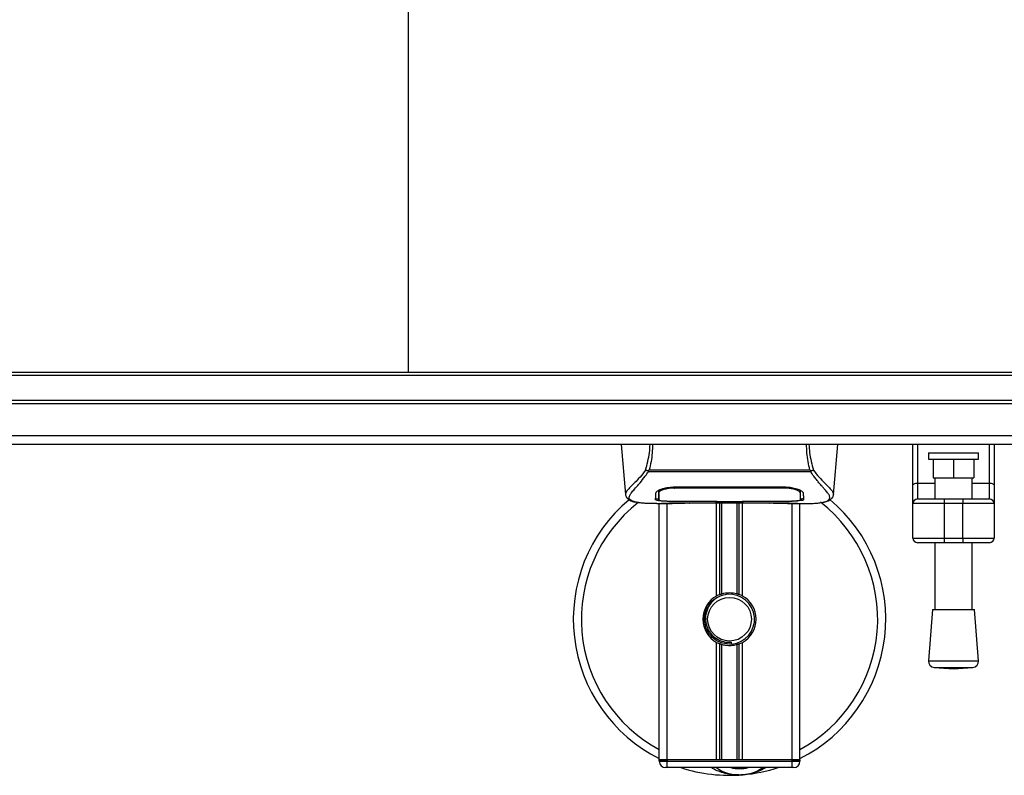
# Model space of a CAD drawing. Header units: millimetres. Extents: x 0 to 420, y 0 to 297.
# Tile 6 of 79: x 138 to 153, y 115 to 128. Entities that reach past the tile are written whole.
import ezdxf

# ---------------------------------------------------------------- set-up
doc = ezdxf.new("R2010")
doc.units = ezdxf.units.MM

msp = doc.modelspace()

# ---------------------------------------------------------------- linework, layer by layer
at = {"color": 7, "linetype": 'Continuous', "lineweight": 25}
for p, q in [((143.96152, 133.20285), (143.96152, 121.90285)), ((164.82652, 121.90285), (136.47652, 121.90285)), ((164.82652, 121.85285), (136.47652, 121.85285)), ((164.82652, 121.45285), (136.47652, 121.45285)), ((164.82652, 121.40285), (136.47652, 121.40285)), ((164.82652, 120.88978), (136.47652, 120.88978)), ((164.82652, 120.75285), (136.47652, 120.75285)), ((147.36683, 120.75285), (147.4371, 119.94968)), ((150.76594, 119.94968), (150.83621, 120.75285)), ((152.03547, 120.09068), (152.03547, 120.75285)), ((152.03547, 120.09068), (152.03547, 120.75285)), ((152.11047, 120.75285), (152.11047, 120.1337)), ((152.11047, 120.75285), (152.11047, 120.1337)), ((153.26047, 120.1337), (153.26047, 120.75285)), ((153.26047, 120.1337), (153.26047, 120.75285)), ((153.33547, 120.75285), (153.33547, 120.09068)), ((153.33547, 120.75285), (153.33547, 120.09068)), ((152.28547, 120.61733), (152.28547, 120.51733)), ((152.28547, 120.61733), (152.28547, 120.51733)), ((152.28547, 120.61733), (153.08547, 120.61733)), ((152.28547, 120.61733), (153.08547, 120.61733)), ((153.08547, 120.51733), (153.08547, 120.61733)), ((153.08547, 120.51733), (153.08547, 120.61733)), ((152.28547, 120.51733), (153.08547, 120.51733)), ((152.28547, 120.51733), (153.08547, 120.51733)), ((152.36047, 120.51733), (152.36047, 120.21733)), ((152.36047, 120.51733), (152.36047, 120.21733)), ((152.68547, 120.51733), (152.68547, 120.21733)), ((152.68547, 120.51733), (152.68547, 120.21733)), ((153.01047, 120.51733), (153.01047, 120.21733)), ((153.01047, 120.51733), (153.01047, 120.21733)), ((147.80264, 120.3145), (147.79792, 120.32726)), ((150.39976, 120.3145), (147.80264, 120.3145)), ((147.81581, 120.34251), (150.38729, 120.34251)), ((150.40526, 120.32745), (150.39976, 120.3145)), ((152.36047, 120.21733), (152.68547, 120.21733)), ((152.36047, 120.21733), (152.68547, 120.21733)), ((152.38547, 120.21733), (152.38547, 119.87785)), ((152.38547, 120.21733), (152.38547, 119.87785)), ((152.68547, 120.21733), (153.01047, 120.21733)), ((152.68547, 120.21733), (153.01047, 120.21733)), ((152.98547, 119.87785), (152.98547, 120.21733)), ((152.98547, 119.87785), (152.98547, 120.21733)), ((148.22036, 120.07126), (148.22084, 120.0522)), ((148.22652, 120.07148), (149.97652, 120.07148)), ((149.98221, 120.0522), (149.98268, 120.07106)), ((152.03547, 119.80285), (152.03547, 120.09068)), ((152.03547, 119.80285), (152.03547, 120.09068)), ((152.11047, 120.1337), (152.11047, 119.87785)), ((152.11047, 120.1337), (152.11047, 119.87785)), ((152.11047, 120.1337), (152.38547, 120.1337)), ((152.11047, 120.1337), (152.38547, 120.1337)), ((152.98547, 120.1337), (153.26047, 120.1337)), ((152.98547, 120.1337), (153.26047, 120.1337)), ((153.26047, 119.87785), (153.26047, 120.1337)), ((153.26047, 119.87785), (153.26047, 120.1337)), ((153.33547, 120.09068), (153.33547, 119.80285)), ((153.33547, 120.09068), (153.33547, 119.80285)), ((147.43699, 119.95164), (147.43798, 119.94975)), ((147.96736, 119.98666), (147.96759, 119.95103)), ((147.96758, 119.95103), (147.96809, 119.86608)), ((147.96999, 119.9744), (147.96915, 120.00844)), ((148.22715, 120.05222), (148.22698, 120.05222)), ((150.23545, 119.94948), (150.2355, 119.95606)), ((150.76605, 119.95164), (150.76507, 119.94975)), ((147.94042, 119.80285), (148.16961, 119.80285)), ((147.97652, 115.70285), (147.97652, 119.80285)), ((148.02706, 119.80597), (148.03643, 119.80696)), ((148.10152, 115.70285), (148.10152, 119.80285)), ((148.22652, 119.84266), (148.22652, 119.83869)), ((148.87652, 119.83869), (148.22652, 119.83869)), ((148.35127, 119.81639), (149.85177, 119.81639)), ((148.35131, 119.81642), (149.85174, 119.81642)), ((148.87652, 119.83869), (148.87652, 119.84274)), ((148.87652, 119.8296), (148.87652, 119.83869)), ((149.32652, 119.8296), (148.87652, 119.8296)), ((148.89402, 118.32375), (148.89402, 119.81639)), ((148.90156, 119.84275), (148.90156, 119.83321)), ((148.90156, 119.83321), (148.90156, 119.84275)), ((148.90156, 119.83321), (149.30156, 119.83321)), ((148.94822, 118.34924), (148.94822, 119.81639)), ((148.97693, 118.35917), (148.97693, 119.81639)), ((149.22612, 118.35917), (149.22612, 119.81639)), ((149.25482, 118.34924), (149.25482, 119.81639)), ((149.30156, 119.84275), (149.98477, 119.84266)), ((149.30156, 119.84275), (149.30156, 119.83321)), ((149.30902, 118.32375), (149.30902, 119.81639)), ((149.32652, 119.83869), (149.32652, 119.84274)), ((149.32652, 119.8296), (149.32652, 119.83869)), ((149.97652, 119.83869), (149.32652, 119.83869)), ((149.97652, 119.84266), (149.97652, 119.83869)), ((150.02903, 119.80285), (150.26246, 119.80285)), ((150.10152, 115.70285), (150.10152, 119.80285)), ((150.22652, 115.70285), (150.22652, 119.80285)), ((152.03547, 119.25285), (152.03547, 119.80285)), ((152.53547, 119.80285), (152.03547, 119.80285)), ((152.53547, 119.80285), (152.03547, 119.80285)), ((152.03547, 119.25285), (152.03547, 119.80285)), ((152.11047, 119.87785), (152.53547, 119.87785)), ((152.11047, 119.87785), (152.53547, 119.87785)), ((152.53547, 119.87785), (152.53547, 119.80285)), ((152.53547, 119.87785), (152.83547, 119.87785)), ((152.53547, 119.87785), (152.53547, 119.80285)), ((152.53547, 119.87785), (152.83547, 119.87785)), ((152.53547, 119.80285), (152.53547, 119.25285)), ((152.83547, 119.80285), (152.53547, 119.80285)), ((152.53547, 119.80285), (152.53547, 119.25285)), ((152.83547, 119.80285), (152.53547, 119.80285)), ((152.83547, 119.87785), (152.83547, 119.80285)), ((152.83547, 119.87785), (153.26047, 119.87785)), ((152.83547, 119.87785), (153.26047, 119.87785)), ((152.83547, 119.87785), (152.83547, 119.80285)), ((153.33547, 119.80285), (152.83547, 119.80285)), ((152.83547, 119.25285), (152.83547, 119.80285)), ((153.33547, 119.80285), (152.83547, 119.80285)), ((152.83547, 119.25285), (152.83547, 119.80285)), ((153.33547, 119.80285), (153.33547, 119.25285)), ((153.33547, 119.80285), (153.33547, 119.25285)), ((152.03547, 119.25285), (152.53547, 119.25285)), ((152.03547, 119.25285), (152.53547, 119.25285)), ((152.53547, 119.17785), (152.11047, 119.17785)), ((152.53547, 119.17785), (152.11047, 119.17785)), ((152.38547, 119.17785), (152.38547, 118.10645)), ((152.38547, 119.17785), (152.38547, 118.10645)), ((152.53547, 119.25285), (152.83547, 119.25285)), ((152.53547, 119.25285), (152.53547, 119.17785)), ((152.53547, 119.25285), (152.83547, 119.25285)), ((152.53547, 119.25285), (152.53547, 119.17785)), ((152.83547, 119.17785), (152.53547, 119.17785)), ((152.83547, 119.17785), (152.53547, 119.17785)), ((152.83547, 119.25285), (153.33547, 119.25285)), ((152.83547, 119.25285), (152.83547, 119.17785)), ((152.83547, 119.25285), (153.33547, 119.25285)), ((152.83547, 119.25285), (152.83547, 119.17785)), ((153.26047, 119.17785), (152.83547, 119.17785)), ((153.26047, 119.17785), (152.83547, 119.17785)), ((152.98547, 118.10645), (152.98547, 119.17785)), ((152.98547, 118.10645), (152.98547, 119.17785)), ((152.34797, 118.10645), (152.28547, 117.28726)), ((152.34797, 118.10645), (152.28547, 117.28726)), ((152.34797, 118.10645), (153.02297, 118.10645)), ((152.34797, 118.10645), (153.02297, 118.10645)), ((153.08547, 117.28726), (153.02297, 118.10645)), ((153.08547, 117.28726), (153.02297, 118.10645)), ((148.89402, 115.70285), (148.89402, 117.58195)), ((148.94822, 115.70285), (148.94822, 117.55646)), ((148.97693, 115.70285), (148.97693, 117.54652)), ((149.13621, 117.55435), (149.13346, 117.58593)), ((149.22612, 115.70285), (149.22612, 117.54652)), ((149.25482, 115.70285), (149.25482, 117.55646)), ((149.30902, 115.70285), (149.30902, 117.58195)), ((152.28547, 117.28726), (153.08547, 117.28726)), ((152.28547, 117.28726), (153.08547, 117.28726)), ((152.37758, 117.17994), (152.68547, 117.15645)), ((152.37758, 117.17994), (152.68547, 117.15645)), ((152.37758, 117.17994), (152.99337, 117.17994)), ((152.37758, 117.17994), (152.99337, 117.17994)), ((152.68547, 117.15645), (152.99337, 117.17994)), ((152.68547, 117.15645), (152.99337, 117.17994)), ((148.10152, 115.70285), (147.97652, 115.70285)), ((147.97652, 115.67785), (147.97652, 115.70285)), ((147.97652, 115.70285), (148.10152, 115.70285)), ((147.97652, 115.67785), (148.10152, 115.67785)), ((148.89402, 115.70285), (148.10152, 115.70285)), ((148.10152, 115.70285), (148.10152, 115.67785)), ((150.10152, 115.70285), (148.10152, 115.70285)), ((148.10152, 115.57785), (148.10152, 115.67785)), ((148.10152, 115.67785), (150.10152, 115.67785)), ((150.10152, 115.70285), (149.30902, 115.70285)), ((150.22652, 115.70285), (150.10152, 115.70285)), ((150.10152, 115.67785), (150.10152, 115.70285)), ((150.10152, 115.70285), (150.22652, 115.70285)), ((150.10152, 115.67785), (150.22652, 115.67785)), ((150.10152, 115.57785), (150.10152, 115.67785)), ((150.22652, 115.70285), (150.22652, 115.67785)), ((148.10152, 115.57785), (148.07652, 115.57785)), ((150.10152, 115.57785), (148.10152, 115.57785)), ((150.12652, 115.57785), (150.10152, 115.57785))]:
    msp.add_line(p, q, dxfattribs=at)
at = {"color": 7, "linetype": 'Continuous', "lineweight": 25, "flags": 128}
for points in [[(152.03547, 120.09068), (152.03692, 120.09908), (152.04118, 120.10715), (152.04811, 120.11458), (152.05744, 120.1211), (152.06881, 120.12645), (152.08177, 120.13043), (152.09584, 120.13288), (152.11047, 120.1337)], [(152.03547, 120.09068), (152.03692, 120.09908), (152.04118, 120.10715), (152.04811, 120.11458), (152.05744, 120.1211), (152.06881, 120.12645), (152.08177, 120.13043), (152.09584, 120.13288), (152.11047, 120.1337)], [(153.26047, 120.1337), (153.27511, 120.13288), (153.28918, 120.13043), (153.30214, 120.12645), (153.31351, 120.1211), (153.32283, 120.11458), (153.32976, 120.10715), (153.33403, 120.09908), (153.33547, 120.09068)], [(153.26047, 120.1337), (153.27511, 120.13288), (153.28918, 120.13043), (153.30214, 120.12645), (153.31351, 120.1211), (153.32283, 120.11458), (153.32976, 120.10715), (153.33403, 120.09908), (153.33547, 120.09068)], [(148.22084, 120.0522), (148.22653, 120.05221), (148.22698, 120.05222)], [(148.21827, 119.84266), (148.54888, 119.84271), (148.90156, 119.84275)]]:
    msp.add_lwpolyline(points, dxfattribs=at)
at = {"color": 7, "linetype": 'Continuous', "lineweight": 25}
msp.add_circle((149.10152, 117.95285), 0.35, dxfattribs=at)
for centre, radius, start, end in [((149.10152, 117.95285), 2.5, 130.046839, 243.256316), ((149.10152, 117.95285), 2.37112, 128.047069, 241.675912), ((149.10152, 117.95285), 2.5, 296.743684, 49.984768), ((149.10152, 117.95285), 2.37112, 298.324088, 52.137337), ((152.11047, 119.80285), 0.075, 90, 180), ((152.11047, 119.80285), 0.075, 90, 180), ((153.26047, 119.80285), 0.075, 0, 90), ((153.26047, 119.80285), 0.075, 0, 90), ((152.11047, 119.25285), 0.075, 180, 270), ((152.11047, 119.25285), 0.075, 180, 270), ((153.26047, 119.25285), 0.075, 270, 0), ((153.26047, 119.25285), 0.075, 270, 0), ((149.10152, 117.95285), 0.425, 111.143405, 119.224658), ((149.10152, 117.95285), 0.4, 274.974241, 94.974241), ((149.10152, 117.95285), 0.425, 60.775342, 68.856595), ((149.10152, 117.95285), 0.425, 119.224658, 240.775342), ((149.10152, 117.95285), 0.425, 299.224658, 60.775342), ((149.10152, 117.95285), 0.425, 240.775342, 248.856595), ((149.10152, 117.95285), 0.425, 291.143405, 299.224658), ((152.38518, 117.27965), 0.1, 175.637086, 265.637086), ((152.38518, 117.27965), 0.1, 175.637086, 265.637086), ((152.98576, 117.27965), 0.1, 274.362914, 4.362914), ((152.98576, 117.27965), 0.1, 274.362914, 4.362914), ((148.07652, 115.67785), 0.1, 180, 270), ((150.12652, 115.67785), 0.1, 270, 0), ((149.10152, 117.95285), 2.5, 251.805128, 274.974241), ((149.26193, 116.10982), 0.65, 234.926098, 305.073902), ((149.26193, 116.10982), 0.55, 255.287788, 284.712212), ((149.10152, 117.95285), 2.5, 274.974241, 288.194872)]:
    msp.add_arc(centre, radius, start, end, dxfattribs=at)
for points, knots in [([(147.75882, 120.3404), (147.77117, 120.38553), (147.79599, 120.47617), (147.82221, 120.61465), (147.82785, 120.70915), (147.83045, 120.75285)], [0, 0, 0, 0, 0.34778211, 0.69842225, 1, 1, 1, 1]), ([(147.86946, 120.75285), (147.86833, 120.70748), (147.866, 120.61309), (147.84734, 120.47501), (147.82627, 120.38646), (147.81581, 120.34251)], [0, 0, 0, 0, 0.31788421, 0.66145049, 1, 1, 1, 1]), ([(150.38729, 120.34252), (150.37705, 120.3868), (150.35662, 120.47519), (150.33786, 120.61318), (150.3352, 120.70722), (150.3339, 120.75285)], [0, 0, 0, 0, 0.34077829, 0.68012784, 1, 1, 1, 1]), ([(150.37233, 120.75285), (150.37486, 120.70887), (150.38028, 120.61453), (150.40649, 120.47591), (150.43161, 120.38569), (150.44422, 120.34041)], [0, 0, 0, 0, 0.30321642, 0.65032187, 1, 1, 1, 1]), ([(147.75877, 120.34047), (147.74383, 120.32062), (147.69859, 120.26052), (147.62405, 120.17777), (147.54626, 120.09923), (147.48692, 120.04064), (147.44446, 119.98936), (147.4397, 119.96535), (147.43699, 119.95164)], [0, 0, 0, 0, 0.084230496, 0.255073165, 0.426715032, 0.59795609, 0.770598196, 1, 1, 1, 1]), ([(147.61335, 119.82468), (147.60869, 119.82566), (147.5988, 119.82774), (147.58473, 119.83131), (147.57123, 119.83524), (147.54882, 119.84286), (147.52257, 119.85561), (147.50017, 119.87779), (147.49407, 119.90596), (147.50621, 119.94272), (147.54001, 119.99002), (147.59461, 120.05166), (147.6686, 120.13426), (147.73351, 120.21515), (147.7786, 120.27823), (147.7948, 120.30268), (147.80264, 120.3145)], [0, 0, 0, 0, 0.02969414, 0.06305591, 0.09492768, 0.12531521, 0.23205808, 0.32960303, 0.43327649, 0.53202469, 0.63076786, 0.73507022, 0.83793216, 0.94137578, 0.97165063, 1, 1, 1, 1]), ([(147.79783, 120.32727), (147.79753, 120.3273), (147.79221, 120.32786), (147.78212, 120.3299), (147.76894, 120.33465), (147.76217, 120.33849), (147.75882, 120.3404)], [0, 0, 0, 0, 0.0200108, 0.34699568, 0.67667396, 1, 1, 1, 1]), ([(147.79774, 120.32741), (147.80351, 120.33237), (147.80938, 120.33743), (147.81569, 120.34242), (147.81581, 120.34251)], [0, 0, 0, 0, 0.98124308, 1, 1, 1, 1]), ([(150.38729, 120.34252), (150.38741, 120.34243), (150.39395, 120.33774), (150.39966, 120.33255), (150.40526, 120.32745)], [0, 0, 0, 0, 0.01890165, 1, 1, 1, 1]), ([(150.58604, 119.82413), (150.59583, 119.82614), (150.61675, 119.83043), (150.65426, 119.84216), (150.69139, 119.86157), (150.71108, 119.89497), (150.70199, 119.93158), (150.68038, 119.9658), (150.6611, 119.99096), (150.63625, 120.02037), (150.60688, 120.05335), (150.5722, 120.09189), (150.5338, 120.13617), (150.49206, 120.18768), (150.44692, 120.24569), (150.41625, 120.29044), (150.39976, 120.3145)], [0, 0, 0, 0, 0.06157012, 0.13151171, 0.27071941, 0.40337504, 0.53510625, 0.58328098, 0.63315897, 0.68442904, 0.73675836, 0.78384784, 0.83893216, 0.89157329, 0.94168727, 1, 1, 1, 1]), ([(150.44422, 120.34041), (150.44087, 120.33851), (150.4341, 120.33466), (150.42092, 120.32991), (150.41085, 120.32787), (150.40554, 120.32731), (150.40525, 120.32728)], [0, 0, 0, 0, 0.323614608, 0.653590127, 0.980869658, 1, 1, 1, 1]), ([(150.44426, 120.34048), (150.45921, 120.32063), (150.50445, 120.26052), (150.579, 120.17777), (150.65678, 120.09923), (150.71613, 120.04064), (150.75859, 119.98936), (150.76334, 119.96535), (150.76605, 119.95164)], [0, 0, 0, 0, 0.08424716, 0.25508672, 0.42672547, 0.59796341, 0.77060237, 1, 1, 1, 1]), ([(147.92152, 119.97029), (147.9254, 119.97985), (147.93314, 119.99898), (147.98971, 120.03002), (148.07202, 120.05639), (148.15726, 120.06996), (148.20963, 120.07111), (148.22652, 120.07148)], [0, 0, 0, 0, 0.2254673, 0.45085364, 0.67736923, 0.89591171, 1, 1, 1, 1]), ([(149.97652, 120.07148), (150.00898, 120.07014), (150.07384, 120.06745), (150.16123, 120.0479), (150.231, 120.02173), (150.27387, 119.99403), (150.27919, 119.97752), (150.28152, 119.97029)], [0, 0, 0, 0, 0.1991311, 0.39793157, 0.60588955, 0.82737965, 1, 1, 1, 1]), ([(147.43713, 119.94941), (147.43833, 119.94202), (147.4404, 119.92923), (147.44612, 119.91575), (147.45164, 119.90581), (147.45328, 119.90305), (147.45459, 119.90094), (147.45523, 119.89995), (147.45567, 119.89927), (147.45609, 119.89865), (147.45667, 119.89781), (147.45852, 119.89525), (147.45925, 119.89468), (147.46092, 119.89326), (147.46212, 119.89236), (147.46325, 119.89144), (147.46373, 119.89104), (147.46414, 119.8907), (147.46444, 119.89044), (147.46475, 119.89017), (147.4652, 119.88977), (147.46596, 119.88909), (147.46694, 119.88818), (147.46928, 119.88594), (147.47262, 119.88258), (147.47783, 119.8775), (147.48505, 119.8711), (147.49541, 119.86332), (147.5102, 119.85445), (147.53454, 119.84341), (147.56247, 119.8338), (147.58644, 119.82922), (147.59473, 119.82764)], [0, 0, 0, 0, 0.10895151, 0.18836403, 0.20015725, 0.20797863, 0.21045693, 0.21142904, 0.21231706, 0.21323322, 0.21428764, 0.21709508, 0.23718398, 0.24934952, 0.25616294, 0.25744907, 0.25846748, 0.25891857, 0.25936812, 0.25985246, 0.2604052, 0.2618126, 0.26492315, 0.26948017, 0.29015729, 0.32576371, 0.37931044, 0.4537257, 0.55180182, 0.67626306, 0.8881219, 1, 1, 1, 1]), ([(147.91881, 119.86664), (147.91897, 119.87262), (147.91936, 119.88757), (147.92016, 119.91851), (147.92107, 119.95301), (147.92152, 119.97029)], [0, 0, 0, 0, 0.249392, 0.62414375, 1, 1, 1, 1]), ([(147.9941, 120.02926), (147.98589, 120.02451), (147.96629, 120.01319), (147.96413, 120.00236), (147.96288, 119.99606)], [0, 0, 0, 0, 0.41900897, 1, 1, 1, 1]), ([(147.96706, 120.01415), (147.96715, 120.00602), (147.96738, 119.98596), (147.96748, 119.96726), (147.96755, 119.95614)], [0, 0, 0, 0, 0.40550496, 1, 1, 1, 1]), ([(147.96759, 119.95103), (147.9676, 119.94977), (147.96769, 119.93569), (147.96786, 119.90739), (147.96802, 119.88036), (147.96811, 119.86615)], [0, 0, 0, 0, 0.04480435, 0.49764008, 1, 1, 1, 1]), ([(147.96811, 119.86615), (147.96811, 119.86632), (147.9683, 119.87696), (147.96864, 119.89659), (147.96927, 119.93278), (147.96971, 119.95806), (147.96997, 119.97306), (147.96999, 119.9744)], [0, 0, 0, 0, 0.007519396, 0.456665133, 0.715355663, 0.974525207, 1, 1, 1, 1]), ([(148.22084, 120.0522), (148.19278, 120.05112), (148.13667, 120.04898), (148.06187, 120.03354), (148.00531, 120.01278), (147.97471, 119.99175), (147.97136, 119.97944), (147.96999, 119.9744)], [0, 0, 0, 0, 0.2128654, 0.42572184, 0.63872248, 0.85234986, 1, 1, 1, 1]), ([(149.98221, 120.0522), (149.98031, 120.0522), (149.78023, 120.05279), (149.19521, 120.0521), (148.61209, 120.05217), (148.22715, 120.05222)], [0, 0, 0, 0, 0.00323915, 0.34201142, 1, 1, 1, 1]), ([(150.23305, 119.9744), (150.23017, 119.98194), (150.22439, 119.99702), (150.18049, 120.02053), (150.11612, 120.03981), (150.04594, 120.05057), (150.00006, 120.05174), (149.98221, 120.0522)], [0, 0, 0, 0, 0.21773223, 0.43557879, 0.65075483, 0.86407246, 1, 1, 1, 1]), ([(150.24017, 119.99606), (150.23904, 120.00441), (150.23774, 120.01403), (150.21926, 120.02377), (150.21683, 120.02506)], [0, 0, 0, 0, 0.86801111, 1, 1, 1, 1]), ([(150.2341, 120.01616), (150.23398, 120.01134), (150.23364, 119.99743), (150.23328, 119.98351), (150.23305, 119.9744)], [0, 0, 0, 0, 0.3458763, 1, 1, 1, 1]), ([(150.23305, 119.9744), (150.23308, 119.97306), (150.2335, 119.94823), (150.23406, 119.91706), (150.23459, 119.88621), (150.23483, 119.87257), (150.23493, 119.86632), (150.23494, 119.86615)], [0, 0, 0, 0, 0.02546624, 0.4713629, 0.73178735, 0.99246436, 1, 1, 1, 1]), ([(150.23494, 119.86608), (150.23494, 119.86631), (150.2351, 119.89411), (150.23529, 119.92191), (150.23548, 119.94949)], [0, 0, 0, 0, 0.00827271, 1, 1, 1, 1]), ([(150.23494, 119.86615), (150.2351, 119.89261), (150.23526, 119.92039), (150.23544, 119.94817), (150.23545, 119.94948)], [0, 0, 0, 0, 0.952640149, 1, 1, 1, 1]), ([(150.2355, 119.95606), (150.23557, 119.96712), (150.23568, 119.98612), (150.23591, 120.00641), (150.23601, 120.01489)], [0, 0, 0, 0, 0.58164119, 1, 1, 1, 1]), ([(150.28152, 119.97029), (150.28211, 119.94795), (150.28299, 119.91439), (150.28377, 119.88465), (150.28408, 119.87264), (150.28424, 119.86664)], [0, 0, 0, 0, 0.49858361, 0.74918971, 1, 1, 1, 1]), ([(150.60285, 119.82651), (150.61301, 119.82843), (150.63889, 119.83332), (150.6685, 119.84339), (150.69282, 119.85444), (150.70762, 119.86332), (150.71799, 119.87109), (150.72522, 119.8775), (150.73041, 119.88257), (150.73384, 119.88601), (150.7362, 119.88827), (150.73726, 119.88924), (150.73784, 119.88977), (150.7383, 119.89017), (150.73861, 119.89044), (150.73891, 119.8907), (150.73931, 119.89104), (150.73979, 119.89144), (150.74058, 119.89207), (150.74139, 119.8927), (150.74241, 119.89349), (150.74384, 119.89472), (150.74453, 119.89525), (150.74638, 119.89781), (150.74695, 119.89865), (150.74737, 119.89927), (150.74782, 119.89995), (150.74846, 119.90094), (150.74977, 119.90305), (150.7514, 119.90581), (150.75692, 119.91575), (150.76264, 119.92924), (150.76472, 119.94202), (150.76592, 119.94941)], [0, 0, 0, 0, 0.13346194, 0.34016958, 0.46160951, 0.55730778, 0.62992241, 0.68217732, 0.71692903, 0.7371149, 0.74272174, 0.74460414, 0.7459796, 0.74651976, 0.74699289, 0.74743167, 0.74787155, 0.74886374, 0.75011647, 0.75397334, 0.75908593, 0.76862625, 0.78821087, 0.79094759, 0.79197558, 0.79286909, 0.79373558, 0.79468443, 0.7971036, 0.8047367, 0.8162438, 0.89371675, 1, 1, 1, 1]), ([(147.94042, 119.80289), (147.93554, 119.80288), (147.90766, 119.8028), (147.84833, 119.80337), (147.78403, 119.80565), (147.73635, 119.80887), (147.71227, 119.8109), (147.68964, 119.81316), (147.67002, 119.81545), (147.65072, 119.81805), (147.63362, 119.82081), (147.62059, 119.8231), (147.61415, 119.82451), (147.61335, 119.82468)], [0, 0, 0, 0, 0.04881498, 0.27892257, 0.54515535, 0.62717383, 0.69834333, 0.75858144, 0.82840444, 0.87364995, 0.93389274, 0.99178224, 1, 1, 1, 1]), ([(148.22652, 119.83869), (148.192, 119.83893), (148.12296, 119.83941), (148.03091, 119.84337), (147.96134, 119.84981), (147.92404, 119.85789), (147.92032, 119.86412), (147.91881, 119.86664)], [0, 0, 0, 0, 0.21341182, 0.42681727, 0.64048529, 0.85457431, 1, 1, 1, 1]), ([(147.91903, 119.8918), (147.92064, 119.88796), (147.92282, 119.8828), (147.94719, 119.87922), (147.95346, 119.8783)], [0, 0, 0, 0, 0.74296977, 1, 1, 1, 1]), ([(147.96811, 119.86615), (147.97083, 119.86312), (147.97629, 119.85706), (148.01965, 119.85014), (148.08352, 119.84533), (148.15386, 119.84297), (148.2001, 119.84275), (148.21827, 119.84266)], [0, 0, 0, 0, 0.21612272, 0.43228358, 0.64748247, 0.86145988, 1, 1, 1, 1]), ([(148.02706, 119.80597), (148.02335, 119.80622), (148.01161, 119.80701), (148.01159, 119.80829), (148.03281, 119.80945), (148.03826, 119.80974)], [0, 0, 0, 0, 0.25540478, 0.808946, 1, 1, 1, 1]), ([(148.02535, 119.80879), (148.02534, 119.80879), (148.02459, 119.80865), (148.02803, 119.80918), (148.03458, 119.80959), (148.03826, 119.80982)], [0, 0, 0, 0, 0.00626083, 0.44327513, 1, 1, 1, 1]), ([(148.46259, 119.81268), (148.42922, 119.81008), (148.37376, 119.80576), (148.24929, 119.80294), (148.13694, 119.80141), (148.04538, 119.80521), (148.02706, 119.80597)], [0, 0, 0, 0, 0.30143784, 0.50095323, 0.90014009, 1, 1, 1, 1]), ([(148.03826, 119.80974), (148.04643, 119.81029), (148.06705, 119.81168), (148.13845, 119.81398), (148.23786, 119.816), (148.3135, 119.81628), (148.35131, 119.81642)], [0, 0, 0, 0, 0.17981299, 0.45378319, 0.72700373, 1, 1, 1, 1]), ([(148.46259, 119.81268), (148.46584, 119.81283), (148.47227, 119.81314), (148.47834, 119.81531), (148.48134, 119.81639)], [0, 0, 0, 0, 0.50476564, 1, 1, 1, 1]), ([(149.72171, 119.81639), (149.72471, 119.81531), (149.73078, 119.81314), (149.73721, 119.81283), (149.74046, 119.81268)], [0, 0, 0, 0, 0.49524741, 1, 1, 1, 1]), ([(150.17599, 119.80597), (150.12193, 119.80452), (150.03209, 119.80212), (149.89486, 119.80386), (149.80405, 119.80696), (149.75106, 119.81172), (149.74046, 119.81268)], [0, 0, 0, 0, 0.30152184, 0.50104725, 0.90023015, 1, 1, 1, 1]), ([(149.85174, 119.81642), (149.86867, 119.81639), (149.9233, 119.8163), (150.0128, 119.81517), (150.10412, 119.81285), (150.16625, 119.81018), (150.19545, 119.8077), (150.18247, 119.80655), (150.17599, 119.80597)], [0, 0, 0, 0, 0.08215471, 0.26513997, 0.44867114, 0.63249904, 0.81630092, 1, 1, 1, 1]), ([(149.85174, 119.81638), (149.87373, 119.81634), (149.91975, 119.81625), (149.98699, 119.81545), (150.05027, 119.81421), (150.10272, 119.81269), (150.13512, 119.8115), (150.14482, 119.81094), (150.14571, 119.81088)], [0, 0, 0, 0, 0.18189708, 0.38061319, 0.58093849, 0.78035725, 0.97967552, 1, 1, 1, 1]), ([(150.28424, 119.86664), (150.28093, 119.86295), (150.27432, 119.85557), (150.22132, 119.84736), (150.14312, 119.84178), (150.05648, 119.83907), (149.99925, 119.8388), (149.97652, 119.83869)], [0, 0, 0, 0, 0.21521677, 0.43046232, 0.64509935, 0.85904026, 1, 1, 1, 1]), ([(149.98477, 119.84266), (150.01278, 119.84287), (150.06881, 119.84328), (150.14352, 119.84673), (150.20007, 119.85223), (150.23058, 119.85896), (150.23368, 119.86407), (150.23494, 119.86615)], [0, 0, 0, 0, 0.21287602, 0.42573624, 0.63903454, 0.85331242, 1, 1, 1, 1]), ([(150.14571, 119.81088), (150.15457, 119.81045), (150.1688, 119.80975), (150.17788, 119.80874), (150.17698, 119.80891), (150.17675, 119.80895)], [0, 0, 0, 0, 0.55060159, 0.88501525, 1, 1, 1, 1]), ([(150.15683, 119.81025), (150.15709, 119.8101), (150.16011, 119.8084), (150.16661, 119.80666), (150.17286, 119.8062), (150.17599, 119.80597)], [0, 0, 0, 0, 0.04443315, 0.52221653, 1, 1, 1, 1]), ([(150.24985, 119.87833), (150.26021, 119.88025), (150.2811, 119.88412), (150.28304, 119.88922), (150.28402, 119.8918)], [0, 0, 0, 0, 0.49631334, 1, 1, 1, 1]), ([(150.26246, 119.80289), (150.26509, 119.80288), (150.27483, 119.80282), (150.29374, 119.80292), (150.31687, 119.80308), (150.33983, 119.80341), (150.36263, 119.80389), (150.38654, 119.80459), (150.41251, 119.80563), (150.44411, 119.80728), (150.47769, 119.80968), (150.51246, 119.81297), (150.5459, 119.81708), (150.57062, 119.82064), (150.58358, 119.82357), (150.58604, 119.82413)], [0, 0, 0, 0, 0.02762691, 0.10239616, 0.17945658, 0.24994161, 0.31702439, 0.38965422, 0.46782264, 0.55148696, 0.67182448, 0.76737343, 0.86398611, 0.97427426, 1, 1, 1, 1]), ([(149.06684, 118.35134), (149.0232, 118.34214), (148.93591, 118.32375), (148.82595, 118.24315), (148.74758, 118.13373), (148.71086, 118.00451), (148.71977, 117.872), (148.77149, 117.75101), (148.85999, 117.65481), (148.97449, 117.59514), (149.07026, 117.58057), (149.1227, 117.58502), (149.13346, 117.58593)], [0, 0, 0, 0, 0.11029899, 0.22059797, 0.33089694, 0.4412694, 0.54893858, 0.65628707, 0.76369695, 0.86864917, 0.97304725, 1, 1, 1, 1]), ([(148.94822, 118.34924), (148.94925, 118.34963), (148.95237, 118.35083), (148.95892, 118.35324), (148.96763, 118.35624), (148.97377, 118.3582), (148.9767, 118.35911), (148.97693, 118.35917)], [0, 0, 0, 0, 0.13279182, 0.40328924, 0.68794599, 0.97624213, 1, 1, 1, 1]), ([(148.97693, 118.35917), (148.98873, 118.36247), (149.02883, 118.37369), (149.10235, 118.38091), (149.17617, 118.37302), (149.2132, 118.36275), (149.22612, 118.35917)], [0, 0, 0, 0, 0.15316231, 0.52061175, 0.83276392, 1, 1, 1, 1]), ([(149.22612, 118.35917), (149.22762, 118.35871), (149.23175, 118.35743), (149.23922, 118.35496), (149.24785, 118.3519), (149.2525, 118.35013), (149.25482, 118.34924)], [0, 0, 0, 0, 0.15557258, 0.42978375, 0.7145238, 1, 1, 1, 1]), ([(149.13621, 117.55435), (149.08735, 117.5553), (148.9882, 117.55722), (148.85434, 117.62739), (148.76106, 117.72953), (148.71013, 117.84612), (148.69596, 117.96273), (148.71775, 118.09134), (148.78912, 118.21386), (148.87289, 118.29603), (148.93062, 118.31183), (148.93783, 118.3138)], [0, 0, 0, 0, 0.12995757, 0.26372744, 0.39263424, 0.49534611, 0.60079533, 0.70453023, 0.83947774, 0.97997811, 1, 1, 1, 1]), ([(148.97693, 117.54652), (148.97629, 117.54672), (148.97308, 117.54771), (148.96667, 117.54978), (148.95802, 117.55277), (148.95183, 117.55507), (148.94893, 117.55619), (148.94822, 117.55646)], [0, 0, 0, 0, 0.067688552, 0.33799524, 0.61961326, 0.907963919, 1, 1, 1, 1]), ([(149.22612, 117.54652), (149.20091, 117.54016), (149.14966, 117.52721), (149.06451, 117.52687), (149.00745, 117.53744), (148.98063, 117.54542), (148.97693, 117.54652)], [0, 0, 0, 0, 0.31763159, 0.64587204, 0.9510876, 1, 1, 1, 1]), ([(149.25482, 117.55646), (149.25439, 117.55629), (149.25196, 117.55536), (149.24651, 117.55331), (149.23803, 117.55033), (149.23093, 117.54801), (149.22715, 117.54684), (149.22612, 117.54652)], [0, 0, 0, 0, 0.05704611, 0.3223495, 0.60367528, 0.89214027, 1, 1, 1, 1]), ([(149.24965, 115.46205), (149.2229, 115.46135), (149.12355, 115.45876), (148.98971, 115.49197), (148.87035, 115.53926), (148.82374, 115.56827), (148.80836, 115.57785)], [0, 0, 0, 0, 0.17638047, 0.65495508, 0.88614908, 1, 1, 1, 1]), ([(149.68118, 115.57785), (149.67711, 115.57517), (149.61069, 115.5314), (149.48829, 115.48881), (149.36811, 115.46662), (149.31872, 115.4623), (149.31829, 115.46226)], [0, 0, 0, 0, 0.03729849, 0.60902041, 0.99664446, 1, 1, 1, 1]), ([(149.31829, 115.46226), (149.31787, 115.46223), (149.30645, 115.46122), (149.29494, 115.46167), (149.28387, 115.4621)], [0, 0, 0, 0, 0.037109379, 1, 1, 1, 1])]:
    msp.add_open_spline(points, degree=3, knots=knots, dxfattribs=at)

doc.saveas('drawing.dxf')
